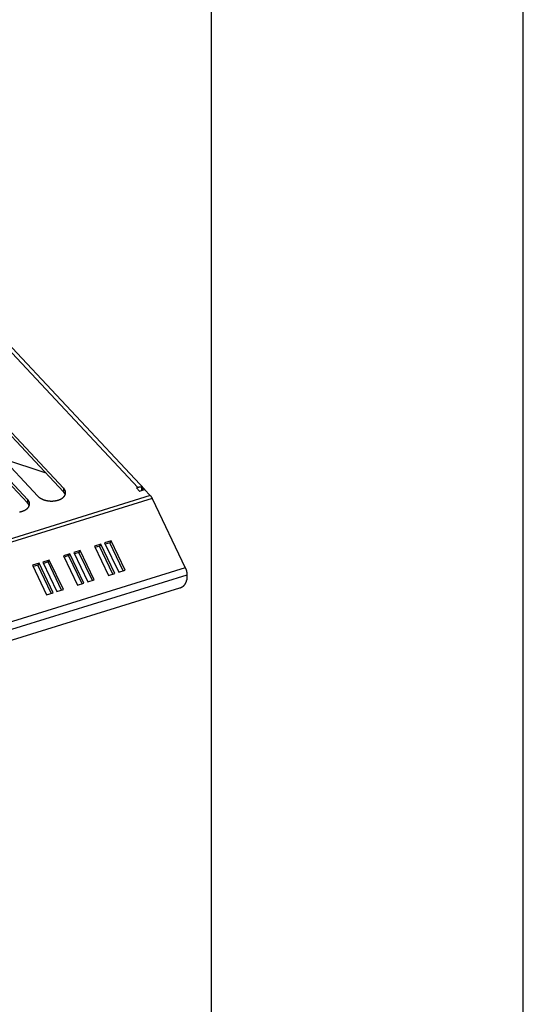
# Model space of a CAD drawing. Extents: x 0 to 594, y 0 to 420.
# Tile 123 of 126: x 560 to 594, y 78 to 145. Entities that reach past the tile are written whole.
import ezdxf

# ---------------------------------------------------------------- set-up
doc = ezdxf.new("R2010")
doc.units = 0
doc.header["$LTSCALE"] = 32.67
doc.layers.get('0').update_dxf_attribs({"linetype": 'CONTINUOUS'})

msp = doc.modelspace()

# ---------------------------------------------------------------- linework, layer by layer
at = {"color": 7, "linetype": 'CONTINUOUS'}
for p, q in [((594, 0), (594, 420)), ((573, 20), (573, 400)), ((557.15, 124.725), (568.037, 113.093)), ((557.566, 124.653), (568.501, 112.968)), ((563.031, 112.81), (558.06, 118.121)), ((563.042, 113.051), (558.071, 118.362)), ((560.615, 112.297), (555.644, 117.608)), ((556.337, 117.823), (561.308, 112.512)), ((560.603, 112.056), (555.633, 117.367)), ((561.856, 114.064), (558.946, 115.036)), ((563.042, 113.051), (563.031, 112.81)), ((568.037, 113.093), (567.95, 113.067)), ((567.95, 113.067), (568.149, 112.854)), ((568.149, 112.854), (568.495, 112.962)), ((568.294, 113.11), (568.283, 112.896)), ((568.343, 113.056), (568.294, 113.11)), ((568.343, 113.056), (568.336, 112.912)), ((568.495, 112.962), (568.876, 112.555)), ((568.876, 112.555), (507.156, 93.389)), ((568.998, 112.368), (507.278, 93.202)), ((560.615, 112.297), (560.603, 112.056)), ((568.998, 112.368), (571.237, 107.678)), ((566.236, 109.5), (565.803, 109.366)), ((566.236, 109.5), (566.152, 109.371)), ((567.183, 107.518), (566.236, 109.5)), ((564.156, 108.854), (563.723, 108.72)), ((564.156, 108.854), (564.072, 108.725)), ((565.102, 106.872), (564.156, 108.854)), ((565.543, 109.285), (565.11, 109.15)), ((565.11, 109.15), (566.056, 107.169)), ((565.459, 109.156), (565.152, 109.061)), ((565.543, 109.285), (565.459, 109.156)), ((566.362, 107.264), (565.459, 109.156)), ((566.489, 107.303), (565.543, 109.285)), ((565.803, 109.366), (566.749, 107.384)), ((566.152, 109.371), (565.846, 109.276)), ((567.055, 107.479), (566.152, 109.371)), ((562.076, 108.208), (561.642, 108.074)), ((562.076, 108.208), (561.991, 108.079)), ((563.022, 106.226), (562.076, 108.208)), ((563.463, 108.639), (563.029, 108.504)), ((563.029, 108.504), (563.975, 106.523)), ((563.378, 108.51), (563.072, 108.415)), ((563.463, 108.639), (563.378, 108.51)), ((564.282, 106.618), (563.378, 108.51)), ((564.409, 106.657), (563.463, 108.639)), ((563.723, 108.72), (564.669, 106.738)), ((564.072, 108.725), (563.765, 108.63)), ((564.975, 106.833), (564.072, 108.725)), ((571.237, 107.678), (509.517, 88.512)), ((561.382, 107.993), (560.949, 107.858)), ((560.949, 107.858), (561.895, 105.876)), ((561.298, 107.864), (560.991, 107.769)), ((561.382, 107.993), (561.298, 107.864)), ((562.201, 105.972), (561.298, 107.864)), ((562.328, 106.011), (561.382, 107.993)), ((561.642, 108.074), (562.588, 106.092)), ((561.991, 108.079), (561.685, 107.984)), ((562.895, 106.187), (561.991, 108.079)), ((566.749, 107.384), (567.183, 107.518)), ((571.345, 107.197), (509.625, 88.031)), ((564.669, 106.738), (565.102, 106.872)), ((566.056, 107.169), (566.489, 107.303)), ((571.345, 107.197), (571.329, 106.867)), ((510.024, 87.434), (570.877, 106.331)), ((562.588, 106.092), (563.022, 106.226)), ((563.975, 106.523), (564.409, 106.657)), ((561.895, 105.876), (562.328, 106.011))]:
    msp.add_line(p, q, dxfattribs=at)
for points in [[(563.148, 112.614), (563.145, 112.622), (563.142, 112.632), (563.138, 112.642), (563.134, 112.653), (563.13, 112.663), (563.125, 112.673), (563.12, 112.683), (563.115, 112.693), (563.11, 112.703), (563.104, 112.713), (563.098, 112.723), (563.091, 112.733), (563.085, 112.743), (563.078, 112.753), (563.071, 112.762), (563.063, 112.772), (563.055, 112.781), (563.047, 112.791), (563.039, 112.8), (563.031, 112.81)], [(563.174, 112.734), (563.174, 112.739), (563.175, 112.749), (563.174, 112.759), (563.174, 112.77), (563.173, 112.78), (563.172, 112.79), (563.171, 112.801), (563.169, 112.811), (563.167, 112.822), (563.165, 112.832), (563.163, 112.842), (563.16, 112.853), (563.157, 112.863), (563.153, 112.873), (563.15, 112.883), (563.146, 112.894), (563.141, 112.904), (563.137, 112.914), (563.132, 112.924), (563.127, 112.934), (563.121, 112.944), (563.115, 112.954), (563.109, 112.964), (563.103, 112.974), (563.096, 112.984), (563.089, 112.994), (563.082, 113.003), (563.075, 113.013), (563.067, 113.022), (563.059, 113.032), (563.051, 113.041), (563.042, 113.051)], [(568.294, 113.11), (568.285, 113.111), (568.276, 113.113), (568.268, 113.115), (568.259, 113.116), (568.25, 113.117), (568.241, 113.118), (568.232, 113.119), (568.222, 113.119), (568.213, 113.12), (568.204, 113.12), (568.194, 113.12), (568.185, 113.12), (568.175, 113.119), (568.166, 113.119), (568.156, 113.118), (568.146, 113.117), (568.136, 113.116), (568.127, 113.114), (568.117, 113.113), (568.107, 113.111), (568.097, 113.109), (568.087, 113.107), (568.077, 113.105), (568.067, 113.102), (568.057, 113.099), (568.047, 113.096), (568.037, 113.093)], [(568.14, 112.863), (568.141, 112.863), (568.147, 112.862), (568.152, 112.861), (568.157, 112.86), (568.162, 112.858), (568.162, 112.858)], [(568.5, 112.97), (568.494, 112.976), (568.489, 112.981), (568.483, 112.987), (568.477, 112.992), (568.47, 112.997), (568.464, 113.002), (568.457, 113.007), (568.451, 113.011), (568.444, 113.015), (568.437, 113.02), (568.43, 113.024), (568.423, 113.028), (568.415, 113.031), (568.408, 113.035), (568.4, 113.038), (568.392, 113.041), (568.384, 113.044), (568.376, 113.047), (568.368, 113.05), (568.36, 113.052), (568.352, 113.054), (568.343, 113.056)], [(568.543, 112.911), (568.542, 112.912), (568.538, 112.919), (568.534, 112.926), (568.53, 112.933), (568.525, 112.939), (568.521, 112.946), (568.516, 112.952), (568.511, 112.958), (568.505, 112.964), (568.501, 112.968)], [(560.747, 111.98), (560.747, 111.985), (560.747, 111.995), (560.747, 112.006), (560.747, 112.016), (560.746, 112.026), (560.745, 112.037), (560.744, 112.047), (560.742, 112.058), (560.74, 112.068), (560.738, 112.078), (560.735, 112.089), (560.733, 112.099), (560.73, 112.109), (560.726, 112.12), (560.722, 112.13), (560.718, 112.14), (560.714, 112.15), (560.709, 112.16), (560.705, 112.17), (560.699, 112.18), (560.694, 112.191), (560.688, 112.2), (560.682, 112.21), (560.676, 112.22), (560.669, 112.23), (560.662, 112.24), (560.655, 112.249), (560.647, 112.259), (560.64, 112.269), (560.632, 112.278), (560.623, 112.287), (560.615, 112.297)], [(561.308, 112.512), (561.317, 112.503), (561.326, 112.494), (561.336, 112.485), (561.345, 112.476), (561.355, 112.467), (561.365, 112.458), (561.375, 112.449), (561.386, 112.441), (561.397, 112.432), (561.408, 112.424), (561.419, 112.416), (561.431, 112.408), (561.442, 112.4), (561.454, 112.392), (561.467, 112.384), (561.479, 112.376), (561.492, 112.369), (561.504, 112.361), (561.517, 112.354), (561.531, 112.347), (561.544, 112.34), (561.558, 112.333), (561.572, 112.326), (561.586, 112.319), (561.6, 112.313), (561.614, 112.307), (561.629, 112.3), (561.643, 112.294), (561.658, 112.288), (561.673, 112.283), (561.688, 112.277), (561.704, 112.272), (561.719, 112.266), (561.735, 112.261), (561.75, 112.256), (561.766, 112.251), (561.782, 112.247), (561.798, 112.242), (561.814, 112.238), (561.831, 112.234), (561.847, 112.23), (561.864, 112.226), (561.88, 112.222), (561.897, 112.219), (561.914, 112.215), (561.931, 112.212), (561.948, 112.209), (561.965, 112.207), (561.982, 112.204), (561.999, 112.201), (562.016, 112.199), (562.033, 112.197), (562.051, 112.195), (562.068, 112.193), (562.085, 112.192), (562.103, 112.19), (562.12, 112.189), (562.137, 112.188), (562.155, 112.187), (562.172, 112.187), (562.19, 112.186), (562.207, 112.186), (562.225, 112.186), (562.242, 112.186), (562.259, 112.186), (562.277, 112.187), (562.294, 112.187), (562.311, 112.188), (562.329, 112.189), (562.346, 112.19), (562.363, 112.192), (562.38, 112.193), (562.397, 112.195), (562.414, 112.197), (562.431, 112.199), (562.448, 112.201), (562.465, 112.203), (562.481, 112.206), (562.498, 112.209), (562.514, 112.212), (562.531, 112.215), (562.547, 112.218), (562.563, 112.221), (562.579, 112.225), (562.595, 112.229), (562.611, 112.233), (562.626, 112.237), (562.642, 112.241), (562.657, 112.246), (562.672, 112.25), (562.687, 112.255), (562.702, 112.26), (562.717, 112.265), (562.732, 112.27), (562.746, 112.276), (562.76, 112.281), (562.774, 112.287), (562.788, 112.293), (562.802, 112.299), (562.815, 112.305), (562.829, 112.311), (562.842, 112.318), (562.855, 112.324), (562.867, 112.331), (562.88, 112.338), (562.892, 112.345), (562.904, 112.352), (562.916, 112.359), (562.928, 112.367), (562.939, 112.374), (562.95, 112.382), (562.961, 112.39), (562.972, 112.398), (562.982, 112.406), (562.992, 112.414), (563.002, 112.422), (563.012, 112.43), (563.021, 112.439), (563.03, 112.447), (563.039, 112.456), (563.048, 112.465), (563.056, 112.474), (563.064, 112.483), (563.072, 112.492), (563.08, 112.501), (563.087, 112.51), (563.094, 112.519), (563.101, 112.529), (563.107, 112.538), (563.113, 112.548), (563.119, 112.557), (563.125, 112.567), (563.13, 112.576), (563.135, 112.586), (563.14, 112.596), (563.144, 112.606), (563.148, 112.616), (563.152, 112.626), (563.156, 112.636), (563.159, 112.646), (563.162, 112.656), (563.164, 112.666), (563.167, 112.677), (563.169, 112.687), (563.17, 112.697), (563.172, 112.708), (563.173, 112.718), (563.174, 112.728), (563.174, 112.734)], [(568.876, 112.555), (568.881, 112.549), (568.886, 112.544), (568.891, 112.538), (568.896, 112.532), (568.901, 112.526), (568.906, 112.52), (568.911, 112.514), (568.916, 112.507), (568.921, 112.5), (568.926, 112.494), (568.93, 112.487), (568.935, 112.48), (568.94, 112.472), (568.945, 112.465), (568.949, 112.458), (568.954, 112.45), (568.959, 112.442), (568.963, 112.435), (568.968, 112.427), (568.972, 112.419), (568.977, 112.41), (568.981, 112.402), (568.985, 112.394), (568.99, 112.385), (568.994, 112.377), (568.998, 112.368)], [(560.071, 111.455), (560.087, 111.458), (560.103, 111.461), (560.12, 111.464), (560.136, 111.468), (560.152, 111.471), (560.168, 111.475), (560.183, 111.479), (560.199, 111.483), (560.215, 111.487), (560.23, 111.492), (560.245, 111.496), (560.26, 111.501), (560.275, 111.506), (560.29, 111.511), (560.304, 111.517), (560.319, 111.522), (560.333, 111.528), (560.347, 111.533), (560.361, 111.539), (560.375, 111.545), (560.388, 111.551), (560.401, 111.558), (560.415, 111.564), (560.427, 111.571), (560.44, 111.577), (560.453, 111.584), (560.465, 111.591), (560.477, 111.598), (560.489, 111.606), (560.5, 111.613), (560.512, 111.621), (560.523, 111.628), (560.534, 111.636), (560.544, 111.644), (560.555, 111.652), (560.565, 111.66), (560.575, 111.668), (560.585, 111.677), (560.594, 111.685), (560.603, 111.694), (560.612, 111.702), (560.621, 111.711), (560.629, 111.72), (560.637, 111.729), (560.645, 111.738), (560.652, 111.747), (560.66, 111.756), (560.667, 111.765), (560.673, 111.775), (560.68, 111.784), (560.686, 111.794), (560.692, 111.803), (560.698, 111.813), (560.703, 111.823), (560.708, 111.833), (560.713, 111.842), (560.717, 111.852), (560.721, 111.862), (560.725, 111.872), (560.728, 111.882), (560.732, 111.892), (560.735, 111.903), (560.737, 111.913), (560.74, 111.923), (560.742, 111.933), (560.743, 111.943), (560.745, 111.954), (560.746, 111.964), (560.747, 111.974), (560.747, 111.98)], [(560.72, 111.861), (560.718, 111.868), (560.715, 111.878), (560.711, 111.889), (560.707, 111.899), (560.703, 111.909), (560.698, 111.919), (560.693, 111.929), (560.688, 111.939), (560.682, 111.949), (560.677, 111.959), (560.671, 111.969), (560.664, 111.979), (560.658, 111.989), (560.651, 111.999), (560.643, 112.008), (560.636, 112.018), (560.628, 112.028), (560.62, 112.037), (560.612, 112.046), (560.603, 112.056)], [(571.237, 107.678), (571.242, 107.669), (571.246, 107.66), (571.25, 107.651), (571.254, 107.642), (571.258, 107.633), (571.262, 107.623), (571.265, 107.614), (571.269, 107.605), (571.273, 107.595), (571.276, 107.586), (571.28, 107.576), (571.283, 107.566), (571.287, 107.557), (571.29, 107.547), (571.293, 107.537), (571.296, 107.528), (571.299, 107.518), (571.302, 107.508), (571.305, 107.498), (571.308, 107.488), (571.31, 107.478), (571.313, 107.468), (571.316, 107.458), (571.318, 107.449), (571.32, 107.439), (571.322, 107.429), (571.325, 107.419), (571.327, 107.409), (571.329, 107.399), (571.33, 107.39), (571.332, 107.38), (571.334, 107.37), (571.335, 107.36), (571.337, 107.351), (571.338, 107.341), (571.339, 107.332), (571.34, 107.322), (571.341, 107.313), (571.342, 107.303), (571.343, 107.294), (571.344, 107.285), (571.344, 107.276), (571.345, 107.267), (571.345, 107.258), (571.346, 107.249), (571.346, 107.24), (571.346, 107.231), (571.346, 107.223), (571.346, 107.214), (571.345, 107.206), (571.345, 107.197)], [(570.877, 106.331), (570.886, 106.333), (570.895, 106.336), (570.903, 106.34), (570.912, 106.343), (570.921, 106.346), (570.93, 106.35), (570.939, 106.354), (570.948, 106.358), (570.956, 106.362), (570.965, 106.366), (570.974, 106.371), (570.983, 106.375), (570.991, 106.38), (571, 106.385), (571.008, 106.39), (571.017, 106.395), (571.025, 106.4), (571.034, 106.406), (571.042, 106.411), (571.05, 106.417), (571.059, 106.423), (571.067, 106.429), (571.075, 106.435), (571.083, 106.441), (571.091, 106.447), (571.099, 106.454), (571.107, 106.46), (571.114, 106.467), (571.122, 106.474), (571.129, 106.481), (571.137, 106.488), (571.144, 106.495), (571.151, 106.502), (571.158, 106.509), (571.165, 106.517), (571.172, 106.524), (571.179, 106.532), (571.186, 106.54), (571.192, 106.547), (571.199, 106.555), (571.205, 106.563), (571.211, 106.571), (571.217, 106.579), (571.223, 106.587), (571.229, 106.595), (571.234, 106.603), (571.24, 106.612), (571.245, 106.62), (571.25, 106.628), (571.255, 106.637), (571.26, 106.645), (571.265, 106.654), (571.27, 106.662), (571.274, 106.671), (571.278, 106.679), (571.282, 106.688), (571.286, 106.696), (571.29, 106.705), (571.294, 106.714), (571.297, 106.722), (571.3, 106.731), (571.304, 106.74), (571.306, 106.748), (571.309, 106.757), (571.312, 106.766), (571.314, 106.774), (571.317, 106.783), (571.319, 106.791), (571.321, 106.8), (571.322, 106.808), (571.324, 106.817), (571.325, 106.825), (571.326, 106.834), (571.327, 106.842), (571.328, 106.85), (571.329, 106.859), (571.329, 106.867)]]:
    msp.add_lwpolyline(points, dxfattribs=at)

doc.saveas('drawing.dxf')
